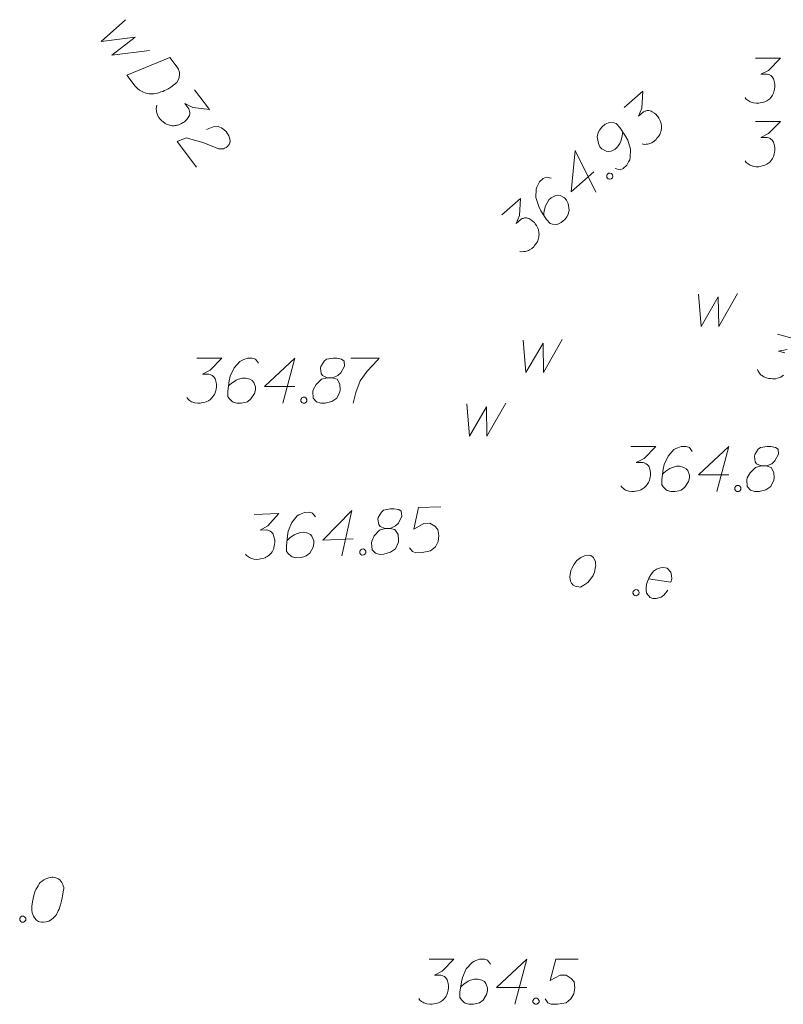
# Model space of a CAD drawing. Header units: metres. Extents: x 5555129 to 5556676, y 5635595 to 5636517.
# Tile 237 of 255: x 5556560 to 5556573, y 5636216 to 5636233. Entities that reach past the tile are written whole.
import ezdxf

# ---------------------------------------------------------------- set-up
doc = ezdxf.new("R2010")
doc.units = ezdxf.units.M
doc.header["$MEASUREMENT"] = 0
for name, color, linetype, lineweight in [('#digitalizacja', 7, 'Continuous', 18), ('#skartowane', 7, 'Continuous', 18), ('#ZUDP', 7, 'Continuous', 18)]:
    doc.layers.add(name, color=color, linetype=linetype, lineweight=lineweight)

msp = doc.modelspace()

# ---------------------------------------------------------------- linework, layer by layer
at = {"layer": '#digitalizacja', "color": 5, "linetype": 'Continuous', "lineweight": 18, "flags": 128}
for points in [[(5556561.615, 5636232.858), (5556561.215, 5636232.496), (5556561.777, 5636232.566), (5556561.39, 5636232.265), (5556562.016, 5636232.348)], [(5556562.358, 5636232.229), (5556562.48, 5636232.069), (5556562.5, 5636232.032), (5556562.506, 5636232.015), (5556562.514, 5636231.984), (5556562.516, 5636231.963), (5556562.517, 5636231.942), (5556562.511, 5636231.9), (5556562.503, 5636231.872), (5556562.474, 5636231.813), (5556562.37, 5636231.734), (5556562.32, 5636231.703), (5556562.293, 5636231.69), (5556562.266, 5636231.677), (5556562.238, 5636231.664), (5556562.208, 5636231.655), (5556562.172, 5636231.643), (5556562.116, 5636231.63), (5556562.09, 5636231.625), (5556562.009, 5636231.624), (5556561.956, 5636231.635), (5556561.904, 5636231.655), (5556561.853, 5636231.683), (5556561.815, 5636231.714), (5556561.779, 5636231.752), (5556561.639, 5636231.936), (5556562.358, 5636232.229)], [(5556562.765, 5636231.692), (5556563.015, 5636231.363), (5556562.737, 5636231.397), (5556562.607, 5636231.461), (5556562.671, 5636231.377), (5556562.68, 5636231.354), (5556562.683, 5636231.341), (5556562.685, 5636231.328), (5556562.688, 5636231.315), (5556562.688, 5636231.286), (5556562.681, 5636231.266), (5556562.674, 5636231.246), (5556562.663, 5636231.23), (5556562.638, 5636231.196), (5556562.613, 5636231.17), (5556562.599, 5636231.159), (5556562.58, 5636231.145), (5556562.548, 5636231.128), (5556562.526, 5636231.118), (5556562.503, 5636231.109), (5556562.486, 5636231.103), (5556562.473, 5636231.1), (5556562.46, 5636231.098), (5556562.447, 5636231.096), (5556562.426, 5636231.094), (5556562.396, 5636231.094), (5556562.371, 5636231.098), (5556562.355, 5636231.1), (5556562.335, 5636231.107), (5556562.314, 5636231.114), (5556562.291, 5636231.126), (5556562.279, 5636231.131), (5556562.244, 5636231.157), (5556562.218, 5636231.182), (5556562.199, 5636231.197), (5556562.174, 5636231.23), (5556562.151, 5636231.271), (5556562.145, 5636231.289), (5556562.139, 5636231.307), (5556562.133, 5636231.324), (5556562.131, 5636231.346), (5556562.13, 5636231.367), (5556562.131, 5636231.405), (5556562.139, 5636231.433)], [(5556562.969, 5636231.032), (5556563.076, 5636231.076), (5556563.161, 5636231.082), (5556563.217, 5636231.057), (5556563.263, 5636231.025), (5556563.293, 5636230.996), (5556563.311, 5636230.972), (5556563.338, 5636230.926), (5556563.35, 5636230.891), (5556563.356, 5636230.873), (5556563.363, 5636230.835), (5556563.355, 5636230.806), (5556563.344, 5636230.782), (5556563.333, 5636230.767), (5556563.318, 5636230.748), (5556563.294, 5636230.73), (5556563.267, 5636230.717), (5556563.249, 5636230.711), (5556563.224, 5636230.706), (5556563.194, 5636230.706), (5556563.169, 5636230.71), (5556562.905, 5636230.813), (5556562.63, 5636230.893), (5556562.478, 5636230.83), (5556562.802, 5636230.402)]]:
    msp.add_lwpolyline(points, dxfattribs=at)
at = {"layer": '#digitalizacja', "color": 36, "linetype": 'Continuous', "lineweight": 18, "true_color": 0x803300, "flags": 128}
msp.add_lwpolyline([(5556572.109, 5636231.161), (5556572.522, 5636231.161), (5556572.327, 5636230.961), (5556572.197, 5636230.896), (5556572.303, 5636230.896), (5556572.327, 5636230.89), (5556572.339, 5636230.884), (5556572.351, 5636230.878), (5556572.362, 5636230.872), (5556572.386, 5636230.854), (5556572.398, 5636230.837), (5556572.41, 5636230.819), (5556572.416, 5636230.801), (5556572.427, 5636230.76), (5556572.433, 5636230.724), (5556572.433, 5636230.707), (5556572.433, 5636230.683), (5556572.427, 5636230.648), (5556572.421, 5636230.624), (5556572.416, 5636230.6), (5556572.41, 5636230.583), (5556572.404, 5636230.571), (5556572.398, 5636230.559), (5556572.392, 5636230.547), (5556572.38, 5636230.53), (5556572.362, 5636230.506), (5556572.345, 5636230.488), (5556572.333, 5636230.476), (5556572.315, 5636230.465), (5556572.297, 5636230.453), (5556572.274, 5636230.441), (5556572.262, 5636230.435), (5556572.221, 5636230.423), (5556572.185, 5636230.417), (5556572.162, 5636230.411), (5556572.12, 5636230.411), (5556572.073, 5636230.417), (5556572.055, 5636230.423), (5556572.038, 5636230.429), (5556572.02, 5636230.435), (5556572.002, 5636230.447), (5556571.984, 5636230.459), (5556571.955, 5636230.482), (5556571.937, 5636230.506)], dxfattribs=at)
at = {"layer": '#digitalizacja', "color": 7, "linetype": 'Continuous', "lineweight": 18, "flags": 128}
msp.add_lwpolyline([(5556571.158, 5636228.29), (5556571.205, 5636227.753), (5556571.489, 5636228.243), (5556571.495, 5636227.753), (5556571.808, 5636228.302)], dxfattribs=at)
at = {"layer": '#skartowane', "color": 36, "linetype": 'Continuous', "lineweight": 18, "true_color": 0x803300, "flags": 128}
for points in [[(5556572.109, 5636232.216), (5556572.522, 5636232.216), (5556572.327, 5636232.015), (5556572.197, 5636231.95), (5556572.303, 5636231.95), (5556572.327, 5636231.944), (5556572.339, 5636231.939), (5556572.351, 5636231.933), (5556572.362, 5636231.927), (5556572.386, 5636231.909), (5556572.398, 5636231.891), (5556572.41, 5636231.874), (5556572.416, 5636231.856), (5556572.427, 5636231.815), (5556572.433, 5636231.779), (5556572.433, 5636231.761), (5556572.433, 5636231.738), (5556572.427, 5636231.702), (5556572.421, 5636231.679), (5556572.416, 5636231.655), (5556572.41, 5636231.637), (5556572.404, 5636231.626), (5556572.398, 5636231.614), (5556572.392, 5636231.602), (5556572.38, 5636231.584), (5556572.362, 5636231.561), (5556572.345, 5636231.543), (5556572.333, 5636231.531), (5556572.315, 5636231.519), (5556572.297, 5636231.508), (5556572.274, 5636231.496), (5556572.262, 5636231.49), (5556572.221, 5636231.478), (5556572.185, 5636231.472), (5556572.162, 5636231.466), (5556572.12, 5636231.466), (5556572.073, 5636231.472), (5556572.055, 5636231.478), (5556572.038, 5636231.484), (5556572.02, 5636231.49), (5556572.002, 5636231.502), (5556571.984, 5636231.513), (5556571.955, 5636231.537), (5556571.937, 5636231.561)], [(5556572.109, 5636231.161), (5556572.522, 5636231.161), (5556572.327, 5636230.961), (5556572.197, 5636230.896), (5556572.303, 5636230.896), (5556572.327, 5636230.89), (5556572.339, 5636230.884), (5556572.351, 5636230.878), (5556572.362, 5636230.872), (5556572.386, 5636230.854), (5556572.398, 5636230.837), (5556572.41, 5636230.819), (5556572.416, 5636230.801), (5556572.427, 5636230.76), (5556572.433, 5636230.724), (5556572.433, 5636230.707), (5556572.433, 5636230.683), (5556572.427, 5636230.648), (5556572.421, 5636230.624), (5556572.416, 5636230.6), (5556572.41, 5636230.583), (5556572.404, 5636230.571), (5556572.398, 5636230.559), (5556572.392, 5636230.547), (5556572.38, 5636230.53), (5556572.362, 5636230.506), (5556572.345, 5636230.488), (5556572.333, 5636230.476), (5556572.315, 5636230.465), (5556572.297, 5636230.453), (5556572.274, 5636230.441), (5556572.262, 5636230.435), (5556572.221, 5636230.423), (5556572.185, 5636230.417), (5556572.162, 5636230.411), (5556572.12, 5636230.411), (5556572.073, 5636230.417), (5556572.055, 5636230.423), (5556572.038, 5636230.429), (5556572.02, 5636230.435), (5556572.002, 5636230.447), (5556571.984, 5636230.459), (5556571.955, 5636230.482), (5556571.937, 5636230.506)]]:
    msp.add_lwpolyline(points, dxfattribs=at)
at = {"layer": '#skartowane', "color": 7, "linetype": 'Continuous', "lineweight": 18, "flags": 128}
for points in [[(5556569.92, 5636231.394), (5556570.231, 5636231.667), (5556570.217, 5636231.387), (5556570.162, 5636231.253), (5556570.242, 5636231.323), (5556570.263, 5636231.334), (5556570.276, 5636231.337), (5556570.289, 5636231.341), (5556570.302, 5636231.344), (5556570.331, 5636231.346), (5556570.352, 5636231.341), (5556570.372, 5636231.335), (5556570.388, 5636231.326), (5556570.424, 5636231.303), (5556570.452, 5636231.28), (5556570.464, 5636231.266), (5556570.48, 5636231.249), (5556570.498, 5636231.218), (5556570.51, 5636231.197), (5556570.521, 5636231.175), (5556570.528, 5636231.158), (5556570.531, 5636231.145), (5556570.535, 5636231.132), (5556570.538, 5636231.119), (5556570.541, 5636231.098), (5556570.543, 5636231.069), (5556570.541, 5636231.044), (5556570.54, 5636231.027), (5556570.535, 5636231.007), (5556570.529, 5636230.986), (5556570.519, 5636230.962), (5556570.514, 5636230.949), (5556570.491, 5636230.913), (5556570.468, 5636230.885), (5556570.454, 5636230.865), (5556570.423, 5636230.838), (5556570.384, 5636230.811), (5556570.367, 5636230.804), (5556570.349, 5636230.797), (5556570.332, 5636230.79), (5556570.311, 5636230.787), (5556570.29, 5636230.784), (5556570.252, 5636230.782), (5556570.223, 5636230.789)], [(5556569.774, 5636230.379), (5556569.852, 5636230.361), (5556569.904, 5636230.383), (5556569.966, 5636230.437), (5556569.995, 5636230.494), (5556570.014, 5636230.526), (5556570.024, 5636230.559), (5556570.025, 5636230.701), (5556569.981, 5636230.851), (5556569.943, 5636230.92), (5556569.848, 5636231.064), (5556569.79, 5636231.131), (5556569.749, 5636231.142), (5556569.682, 5636231.146), (5556569.661, 5636231.144), (5556569.605, 5636231.118), (5556569.547, 5636231.067), (5556569.51, 5636231.02), (5556569.487, 5636230.983), (5556569.474, 5636230.909), (5556569.492, 5636230.799), (5556569.517, 5636230.743), (5556569.548, 5636230.707), (5556569.621, 5636230.669), (5556569.658, 5636230.663), (5556569.705, 5636230.672), (5556569.77, 5636230.705), (5556569.81, 5636230.74), (5556569.847, 5636230.797), (5556569.867, 5636230.837), (5556569.889, 5636230.919), (5556569.896, 5636230.965), (5556569.898, 5636230.99)], [(5556569.419, 5636230.327), (5556569.037, 5636229.992), (5556569.107, 5636230.682), (5556569.451, 5636229.986)], [(5556568.705, 5636230.219), (5556568.626, 5636230.237), (5556568.575, 5636230.215), (5556568.512, 5636230.161), (5556568.484, 5636230.104), (5556568.465, 5636230.072), (5556568.454, 5636230.039), (5556568.453, 5636229.897), (5556568.498, 5636229.747), (5556568.535, 5636229.678), (5556568.63, 5636229.533), (5556568.689, 5636229.467), (5556568.73, 5636229.456), (5556568.796, 5636229.451), (5556568.817, 5636229.454), (5556568.874, 5636229.48), (5556568.931, 5636229.53), (5556568.968, 5636229.578), (5556568.991, 5636229.614), (5556569.004, 5636229.689), (5556568.987, 5636229.799), (5556568.961, 5636229.855), (5556568.93, 5636229.89), (5556568.857, 5636229.929), (5556568.82, 5636229.935), (5556568.773, 5636229.926), (5556568.708, 5636229.892), (5556568.668, 5636229.857), (5556568.631, 5636229.801), (5556568.612, 5636229.761), (5556568.589, 5636229.678), (5556568.582, 5636229.633), (5556568.581, 5636229.608)], [(5556569.638, 5636230.283), (5556569.66, 5636230.303), (5556569.681, 5636230.305), (5556569.71, 5636230.299), (5556569.729, 5636230.277), (5556569.732, 5636230.248), (5556569.726, 5636230.227), (5556569.704, 5636230.208), (5556569.683, 5636230.205), (5556569.654, 5636230.211), (5556569.634, 5636230.233), (5556569.632, 5636230.263), (5556569.638, 5636230.283)], [(5556567.882, 5636229.608), (5556568.193, 5636229.88), (5556568.178, 5636229.601), (5556568.124, 5636229.466), (5556568.204, 5636229.536), (5556568.225, 5636229.548), (5556568.238, 5636229.551), (5556568.251, 5636229.554), (5556568.264, 5636229.558), (5556568.293, 5636229.56), (5556568.314, 5636229.554), (5556568.334, 5636229.549), (5556568.35, 5636229.539), (5556568.386, 5636229.516), (5556568.414, 5636229.493), (5556568.426, 5636229.48), (5556568.441, 5636229.462), (5556568.46, 5636229.432), (5556568.471, 5636229.41), (5556568.483, 5636229.388), (5556568.49, 5636229.371), (5556568.493, 5636229.358), (5556568.496, 5636229.346), (5556568.5, 5636229.333), (5556568.503, 5636229.312), (5556568.505, 5636229.282), (5556568.503, 5636229.257), (5556568.502, 5636229.241), (5556568.497, 5636229.22), (5556568.491, 5636229.2), (5556568.481, 5636229.175), (5556568.476, 5636229.163), (5556568.453, 5636229.127), (5556568.43, 5636229.099), (5556568.416, 5636229.079), (5556568.385, 5636229.052), (5556568.346, 5636229.025), (5556568.328, 5636229.018), (5556568.311, 5636229.01), (5556568.294, 5636229.003), (5556568.273, 5636229), (5556568.252, 5636228.998), (5556568.214, 5636228.996), (5556568.185, 5636229.002)], [(5556571.158, 5636228.29), (5556571.205, 5636227.753), (5556571.489, 5636228.243), (5556571.495, 5636227.753), (5556571.808, 5636228.302)], [(5556572.477, 5636227.621), (5556572.876, 5636227.513)], [(5556568.239, 5636227.524), (5556568.286, 5636226.986), (5556568.57, 5636227.476), (5556568.576, 5636226.986), (5556568.888, 5636227.535)], [(5556572.636, 5636227.37), (5556572.493, 5636227.341), (5556572.596, 5636227.313)], [(5556572.574, 5636226.94), (5556572.551, 5636226.922), (5556572.529, 5636226.909), (5556572.515, 5636226.901), (5556572.494, 5636226.894), (5556572.474, 5636226.888), (5556572.448, 5636226.882), (5556572.435, 5636226.88), (5556572.392, 5636226.879), (5556572.357, 5636226.883), (5556572.332, 5636226.883), (5556572.292, 5636226.894), (5556572.248, 5636226.912), (5556572.233, 5636226.922), (5556572.217, 5636226.933), (5556572.202, 5636226.943), (5556572.188, 5636226.959), (5556572.174, 5636226.975), (5556572.151, 5636227.006), (5556572.14, 5636227.033)], [(5556567.299, 5636226.463), (5556567.347, 5636225.925), (5556567.63, 5636226.415), (5556567.636, 5636225.925), (5556567.949, 5636226.475)], [(5556563.76, 5636224.622), (5556564.173, 5636224.639), (5556563.987, 5636224.43), (5556563.86, 5636224.36), (5556563.966, 5636224.364), (5556563.99, 5636224.359), (5556564.002, 5636224.354), (5556564.014, 5636224.349), (5556564.026, 5636224.343), (5556564.05, 5636224.326), (5556564.063, 5636224.309), (5556564.075, 5636224.292), (5556564.082, 5636224.274), (5556564.095, 5636224.234), (5556564.103, 5636224.199), (5556564.103, 5636224.181), (5556564.104, 5636224.157), (5556564.1, 5636224.122), (5556564.095, 5636224.098), (5556564.09, 5636224.074), (5556564.085, 5636224.056), (5556564.08, 5636224.044), (5556564.074, 5636224.032), (5556564.069, 5636224.02), (5556564.058, 5636224.002), (5556564.041, 5636223.977), (5556564.024, 5636223.959), (5556564.013, 5636223.947), (5556563.995, 5636223.934), (5556563.978, 5636223.922), (5556563.955, 5636223.909), (5556563.944, 5636223.902), (5556563.903, 5636223.889), (5556563.868, 5636223.881), (5556563.844, 5636223.875), (5556563.803, 5636223.873), (5556563.756, 5636223.877), (5556563.738, 5636223.882), (5556563.72, 5636223.887), (5556563.702, 5636223.892), (5556563.683, 5636223.903), (5556563.665, 5636223.914), (5556563.635, 5636223.937), (5556563.616, 5636223.96)], [(5556564.784, 5636224.581), (5556564.734, 5636224.644), (5556564.68, 5636224.66), (5556564.598, 5636224.656), (5556564.54, 5636224.63), (5556564.505, 5636224.617), (5556564.476, 5636224.598), (5556564.386, 5636224.488), (5556564.327, 5636224.344), (5556564.313, 5636224.266), (5556564.296, 5636224.094), (5556564.3, 5636224.006), (5556564.325, 5636223.971), (5556564.374, 5636223.926), (5556564.392, 5636223.915), (5556564.452, 5636223.9), (5556564.529, 5636223.903), (5556564.587, 5636223.917), (5556564.628, 5636223.931), (5556564.685, 5636223.98), (5556564.74, 5636224.077), (5556564.755, 5636224.137), (5556564.753, 5636224.184), (5556564.721, 5636224.26), (5556564.696, 5636224.288), (5556564.654, 5636224.31), (5556564.582, 5636224.325), (5556564.529, 5636224.323), (5556564.465, 5636224.302), (5556564.424, 5636224.283), (5556564.355, 5636224.233), (5556564.321, 5636224.202), (5556564.304, 5636224.183)], [(5556565.408, 5636224.217), (5556564.901, 5636224.196), (5556565.388, 5636224.689), (5556565.219, 5636223.932)], [(5556565.939, 5636224.387), (5556566.021, 5636224.39), (5556566.045, 5636224.397), (5556566.114, 5636224.43), (5556566.165, 5636224.479), (5556566.22, 5636224.594), (5556566.21, 5636224.676), (5556566.168, 5636224.704), (5556566.085, 5636224.718), (5556566.026, 5636224.716), (5556565.914, 5636224.693), (5556565.88, 5636224.662), (5556565.825, 5636224.571), (5556565.82, 5636224.542), (5556565.836, 5636224.454), (5556565.861, 5636224.419), (5556565.939, 5636224.387), (5556565.845, 5636224.36), (5556565.761, 5636224.267), (5556565.717, 5636224.177), (5556565.712, 5636224.147), (5556565.723, 5636224.035), (5556565.778, 5636223.979), (5556565.85, 5636223.958), (5556565.921, 5636223.961), (5556566.032, 5636223.995), (5556566.112, 5636224.051), (5556566.161, 5636224.16), (5556566.165, 5636224.196), (5556566.156, 5636224.29), (5556566.105, 5636224.37), (5556566.021, 5636224.39)], [(5556566.869, 5636224.751), (5556566.497, 5636224.735), (5556566.418, 5636224.377), (5556566.585, 5636224.473), (5556566.686, 5636224.477), (5556566.77, 5636224.428), (5556566.82, 5636224.371), (5556566.836, 5636224.271), (5556566.822, 5636224.17), (5556566.779, 5636224.085), (5556566.699, 5636224.017), (5556566.558, 5636223.987), (5556566.452, 5636223.983), (5556566.398, 5636224.004), (5556566.348, 5636224.067)], [(5556565.551, 5636224.046), (5556565.581, 5636224.047), (5556565.599, 5636224.036), (5556565.617, 5636224.013), (5556565.619, 5636223.984), (5556565.602, 5636223.959), (5556565.585, 5636223.947), (5556565.555, 5636223.946), (5556565.537, 5636223.957), (5556565.518, 5636223.98), (5556565.517, 5636224.009), (5556565.534, 5636224.033), (5556565.551, 5636224.046)], [(5556560.411, 5636218.584), (5556560.399, 5636218.584), (5556560.363, 5636218.578), (5556560.34, 5636218.572), (5556560.322, 5636218.566), (5556560.292, 5636218.555), (5556560.257, 5636218.537), (5556560.228, 5636218.519), (5556560.198, 5636218.496), (5556560.18, 5636218.472), (5556560.163, 5636218.442), (5556560.145, 5636218.413), (5556560.127, 5636218.377), (5556560.115, 5636218.354), (5556560.104, 5636218.318), (5556560.086, 5636218.259), (5556560.068, 5636218.171), (5556560.056, 5636218.1), (5556560.056, 5636218.035), (5556560.062, 5636217.988), (5556560.086, 5636217.935), (5556560.104, 5636217.905), (5556560.133, 5636217.87), (5556560.169, 5636217.846), (5556560.186, 5636217.84), (5556560.222, 5636217.834), (5556560.251, 5636217.834), (5556560.298, 5636217.84), (5556560.34, 5636217.852), (5556560.369, 5636217.87), (5556560.411, 5636217.899), (5556560.428, 5636217.917), (5556560.452, 5636217.941), (5556560.47, 5636217.964), (5556560.481, 5636217.982), (5556560.493, 5636218.011), (5556560.499, 5636218.023), (5556560.511, 5636218.053), (5556560.523, 5636218.088), (5556560.535, 5636218.124), (5556560.541, 5636218.147), (5556560.546, 5636218.165), (5556560.552, 5636218.189), (5556560.564, 5636218.242), (5556560.57, 5636218.271), (5556560.576, 5636218.301), (5556560.582, 5636218.342), (5556560.588, 5636218.395), (5556560.588, 5636218.413), (5556560.582, 5636218.437), (5556560.576, 5636218.46), (5556560.558, 5636218.496), (5556560.541, 5636218.519), (5556560.523, 5636218.537), (5556560.499, 5636218.555), (5556560.476, 5636218.566), (5556560.458, 5636218.572), (5556560.44, 5636218.578), (5556560.411, 5636218.584)], [(5556559.891, 5636217.935), (5556559.921, 5636217.935), (5556559.938, 5636217.923), (5556559.956, 5636217.899), (5556559.956, 5636217.87), (5556559.938, 5636217.846), (5556559.921, 5636217.834), (5556559.891, 5636217.834), (5556559.873, 5636217.846), (5556559.856, 5636217.87), (5556559.856, 5636217.899), (5556559.873, 5636217.923), (5556559.891, 5636217.935)], [(5556566.673, 5636217.217), (5556567.087, 5636217.217), (5556566.892, 5636217.017), (5556566.762, 5636216.952), (5556566.868, 5636216.952), (5556566.892, 5636216.946), (5556566.904, 5636216.94), (5556566.915, 5636216.934), (5556566.927, 5636216.928), (5556566.951, 5636216.91), (5556566.963, 5636216.892), (5556566.974, 5636216.875), (5556566.98, 5636216.857), (5556566.992, 5636216.816), (5556566.998, 5636216.78), (5556566.998, 5636216.763), (5556566.998, 5636216.739), (5556566.992, 5636216.703), (5556566.986, 5636216.68), (5556566.98, 5636216.656), (5556566.974, 5636216.639), (5556566.969, 5636216.627), (5556566.963, 5636216.615), (5556566.957, 5636216.603), (5556566.945, 5636216.585), (5556566.927, 5636216.562), (5556566.91, 5636216.544), (5556566.898, 5636216.532), (5556566.88, 5636216.52), (5556566.862, 5636216.509), (5556566.839, 5636216.497), (5556566.827, 5636216.491), (5556566.785, 5636216.479), (5556566.75, 5636216.473), (5556566.726, 5636216.467), (5556566.685, 5636216.467), (5556566.638, 5636216.473), (5556566.62, 5636216.479), (5556566.602, 5636216.485), (5556566.585, 5636216.491), (5556566.567, 5636216.503), (5556566.549, 5636216.515), (5556566.52, 5636216.538), (5556566.502, 5636216.562)], [(5556567.695, 5636217.135), (5556567.648, 5636217.2), (5556567.595, 5636217.217), (5556567.512, 5636217.217), (5556567.453, 5636217.194), (5556567.417, 5636217.182), (5556567.388, 5636217.164), (5556567.293, 5636217.058), (5556567.228, 5636216.916), (5556567.211, 5636216.839), (5556567.187, 5636216.668), (5556567.187, 5636216.58), (5556567.211, 5636216.544), (5556567.258, 5636216.497), (5556567.276, 5636216.485), (5556567.335, 5636216.467), (5556567.411, 5636216.467), (5556567.47, 5636216.479), (5556567.512, 5636216.491), (5556567.571, 5636216.538), (5556567.63, 5636216.633), (5556567.648, 5636216.692), (5556567.648, 5636216.739), (5556567.618, 5636216.816), (5556567.595, 5636216.845), (5556567.553, 5636216.869), (5556567.482, 5636216.887), (5556567.429, 5636216.887), (5556567.364, 5636216.869), (5556567.323, 5636216.851), (5556567.252, 5636216.804), (5556567.217, 5636216.774), (5556567.199, 5636216.757)], [(5556568.303, 5636216.745), (5556567.795, 5636216.745), (5556568.303, 5636217.217), (5556568.102, 5636216.467)], [(5556569.153, 5636217.217), (5556568.781, 5636217.217), (5556568.687, 5636216.863), (5556568.858, 5636216.952), (5556568.958, 5636216.952), (5556569.041, 5636216.898), (5556569.088, 5636216.839), (5556569.1, 5636216.739), (5556569.083, 5636216.639), (5556569.035, 5636216.556), (5556568.953, 5636216.491), (5556568.811, 5636216.467), (5556568.705, 5636216.467), (5556568.651, 5636216.491), (5556568.604, 5636216.556)], [(5556568.439, 5636216.568), (5556568.468, 5636216.568), (5556568.486, 5636216.556), (5556568.504, 5636216.532), (5556568.504, 5636216.503), (5556568.486, 5636216.479), (5556568.468, 5636216.467), (5556568.439, 5636216.467), (5556568.421, 5636216.479), (5556568.403, 5636216.503), (5556568.403, 5636216.532), (5556568.421, 5636216.556), (5556568.439, 5636216.568)]]:
    msp.add_lwpolyline(points, dxfattribs=at)
at = {"layer": '#skartowane', "color": 5, "linetype": 'Continuous', "lineweight": 18, "flags": 128}
for points in [[(5556562.808, 5636227.223), (5556563.221, 5636227.223), (5556563.026, 5636227.022), (5556562.897, 5636226.957), (5556563.003, 5636226.957), (5556563.026, 5636226.951), (5556563.038, 5636226.945), (5556563.05, 5636226.939), (5556563.062, 5636226.934), (5556563.085, 5636226.916), (5556563.097, 5636226.898), (5556563.109, 5636226.88), (5556563.115, 5636226.863), (5556563.127, 5636226.821), (5556563.133, 5636226.786), (5556563.133, 5636226.768), (5556563.133, 5636226.745), (5556563.127, 5636226.709), (5556563.121, 5636226.685), (5556563.115, 5636226.662), (5556563.109, 5636226.644), (5556563.103, 5636226.632), (5556563.097, 5636226.621), (5556563.091, 5636226.609), (5556563.08, 5636226.591), (5556563.062, 5636226.567), (5556563.044, 5636226.55), (5556563.032, 5636226.538), (5556563.015, 5636226.526), (5556562.997, 5636226.514), (5556562.973, 5636226.502), (5556562.962, 5636226.497), (5556562.92, 5636226.485), (5556562.885, 5636226.479), (5556562.861, 5636226.473), (5556562.82, 5636226.473), (5556562.773, 5636226.479), (5556562.755, 5636226.485), (5556562.737, 5636226.491), (5556562.719, 5636226.497), (5556562.702, 5636226.508), (5556562.684, 5636226.52), (5556562.654, 5636226.544), (5556562.637, 5636226.567)], [(5556563.83, 5636227.14), (5556563.782, 5636227.205), (5556563.729, 5636227.223), (5556563.647, 5636227.223), (5556563.587, 5636227.199), (5556563.552, 5636227.187), (5556563.522, 5636227.17), (5556563.428, 5636227.063), (5556563.363, 5636226.922), (5556563.345, 5636226.845), (5556563.322, 5636226.674), (5556563.322, 5636226.585), (5556563.345, 5636226.55), (5556563.393, 5636226.502), (5556563.41, 5636226.491), (5556563.469, 5636226.473), (5556563.546, 5636226.473), (5556563.605, 5636226.485), (5556563.647, 5636226.497), (5556563.706, 5636226.544), (5556563.765, 5636226.638), (5556563.782, 5636226.697), (5556563.782, 5636226.745), (5556563.753, 5636226.821), (5556563.729, 5636226.851), (5556563.688, 5636226.874), (5556563.617, 5636226.892), (5556563.564, 5636226.892), (5556563.499, 5636226.874), (5556563.458, 5636226.857), (5556563.387, 5636226.81), (5556563.351, 5636226.78), (5556563.334, 5636226.762)], [(5556564.438, 5636226.75), (5556563.93, 5636226.75), (5556564.438, 5636227.223), (5556564.237, 5636226.473)], [(5556564.975, 5636226.898), (5556565.058, 5636226.898), (5556565.081, 5636226.904), (5556565.152, 5636226.934), (5556565.205, 5636226.981), (5556565.264, 5636227.093), (5556565.259, 5636227.176), (5556565.217, 5636227.205), (5556565.135, 5636227.223), (5556565.075, 5636227.223), (5556564.963, 5636227.205), (5556564.928, 5636227.176), (5556564.869, 5636227.087), (5556564.863, 5636227.058), (5556564.875, 5636226.969), (5556564.898, 5636226.934), (5556564.975, 5636226.898), (5556564.881, 5636226.874), (5556564.792, 5636226.786), (5556564.745, 5636226.697), (5556564.739, 5636226.668), (5556564.745, 5636226.556), (5556564.798, 5636226.497), (5556564.869, 5636226.473), (5556564.94, 5636226.473), (5556565.052, 5636226.502), (5556565.135, 5636226.556), (5556565.188, 5636226.662), (5556565.194, 5636226.697), (5556565.188, 5636226.792), (5556565.14, 5636226.874), (5556565.058, 5636226.898)], [(5556565.371, 5636227.223), (5556565.843, 5636227.223), (5556565.814, 5636227.193), (5556565.642, 5636227.01), (5556565.524, 5636226.845), (5556565.453, 5636226.65), (5556565.406, 5636226.473)], [(5556564.574, 5636226.573), (5556564.603, 5636226.573), (5556564.621, 5636226.562), (5556564.639, 5636226.538), (5556564.639, 5636226.508), (5556564.621, 5636226.485), (5556564.603, 5636226.473), (5556564.574, 5636226.473), (5556564.556, 5636226.485), (5556564.538, 5636226.508), (5556564.538, 5636226.538), (5556564.556, 5636226.562), (5556564.574, 5636226.573)], [(5556570.035, 5636225.754), (5556570.448, 5636225.754), (5556570.253, 5636225.554), (5556570.123, 5636225.489), (5556570.23, 5636225.489), (5556570.253, 5636225.483), (5556570.265, 5636225.477), (5556570.277, 5636225.471), (5556570.289, 5636225.465), (5556570.312, 5636225.447), (5556570.324, 5636225.43), (5556570.336, 5636225.412), (5556570.342, 5636225.394), (5556570.354, 5636225.353), (5556570.36, 5636225.317), (5556570.36, 5636225.3), (5556570.36, 5636225.276), (5556570.354, 5636225.241), (5556570.348, 5636225.217), (5556570.342, 5636225.193), (5556570.336, 5636225.176), (5556570.33, 5636225.164), (5556570.324, 5636225.152), (5556570.318, 5636225.14), (5556570.307, 5636225.122), (5556570.289, 5636225.099), (5556570.271, 5636225.081), (5556570.259, 5636225.069), (5556570.242, 5636225.058), (5556570.224, 5636225.046), (5556570.2, 5636225.034), (5556570.188, 5636225.028), (5556570.147, 5636225.016), (5556570.112, 5636225.01), (5556570.088, 5636225.004), (5556570.047, 5636225.004), (5556569.999, 5636225.01), (5556569.982, 5636225.016), (5556569.964, 5636225.022), (5556569.946, 5636225.028), (5556569.929, 5636225.04), (5556569.911, 5636225.052), (5556569.881, 5636225.075), (5556569.864, 5636225.099)], [(5556571.056, 5636225.672), (5556571.009, 5636225.737), (5556570.956, 5636225.754), (5556570.873, 5636225.754), (5556570.814, 5636225.731), (5556570.779, 5636225.719), (5556570.749, 5636225.701), (5556570.655, 5636225.595), (5556570.59, 5636225.453), (5556570.572, 5636225.376), (5556570.549, 5636225.205), (5556570.549, 5636225.117), (5556570.572, 5636225.081), (5556570.619, 5636225.034), (5556570.637, 5636225.022), (5556570.696, 5636225.004), (5556570.773, 5636225.004), (5556570.832, 5636225.016), (5556570.873, 5636225.028), (5556570.933, 5636225.075), (5556570.992, 5636225.17), (5556571.009, 5636225.229), (5556571.009, 5636225.276), (5556570.98, 5636225.353), (5556570.956, 5636225.382), (5556570.915, 5636225.406), (5556570.844, 5636225.424), (5556570.791, 5636225.424), (5556570.726, 5636225.406), (5556570.684, 5636225.388), (5556570.614, 5636225.341), (5556570.578, 5636225.311), (5556570.56, 5636225.294)], [(5556571.665, 5636225.282), (5556571.157, 5636225.282), (5556571.665, 5636225.754), (5556571.464, 5636225.004)], [(5556572.202, 5636225.43), (5556572.285, 5636225.43), (5556572.308, 5636225.436), (5556572.379, 5636225.465), (5556572.432, 5636225.512), (5556572.491, 5636225.624), (5556572.485, 5636225.707), (5556572.444, 5636225.737), (5556572.361, 5636225.754), (5556572.302, 5636225.754), (5556572.19, 5636225.737), (5556572.155, 5636225.707), (5556572.096, 5636225.619), (5556572.09, 5636225.589), (5556572.102, 5636225.5), (5556572.125, 5636225.465), (5556572.202, 5636225.43), (5556572.107, 5636225.406), (5556572.019, 5636225.317), (5556571.972, 5636225.229), (5556571.966, 5636225.199), (5556571.972, 5636225.087), (5556572.025, 5636225.028), (5556572.096, 5636225.004), (5556572.167, 5636225.004), (5556572.279, 5636225.034), (5556572.361, 5636225.087), (5556572.415, 5636225.193), (5556572.421, 5636225.229), (5556572.415, 5636225.323), (5556572.367, 5636225.406), (5556572.285, 5636225.43)], [(5556571.8, 5636225.105), (5556571.83, 5636225.105), (5556571.848, 5636225.093), (5556571.865, 5636225.069), (5556571.865, 5636225.04), (5556571.848, 5636225.016), (5556571.83, 5636225.004), (5556571.8, 5636225.004), (5556571.783, 5636225.016), (5556571.765, 5636225.04), (5556571.765, 5636225.069), (5556571.783, 5636225.093), (5556571.8, 5636225.105)]]:
    msp.add_lwpolyline(points, dxfattribs=at)
at = {"layer": '#ZUDP', "color": 1, "linetype": 'Continuous', "lineweight": 18, "flags": 128}
for points in [[(5556569.324, 5636223.942), (5556569.365, 5636223.936), (5556569.408, 5636223.905), (5556569.444, 5636223.834), (5556569.446, 5636223.804), (5556569.447, 5636223.774), (5556569.443, 5636223.75), (5556569.43, 5636223.663), (5556569.403, 5636223.607), (5556569.363, 5636223.542), (5556569.319, 5636223.489), (5556569.252, 5636223.446), (5556569.193, 5636223.413), (5556569.106, 5636223.427), (5556569.073, 5636223.444), (5556569.042, 5636223.478), (5556569.029, 5636223.51), (5556569.017, 5636223.584), (5556569.033, 5636223.689), (5556569.05, 5636223.722), (5556569.086, 5636223.794), (5556569.115, 5636223.831), (5556569.131, 5636223.853), (5556569.199, 5636223.908), (5556569.263, 5636223.934), (5556569.324, 5636223.942)], [(5556570.327, 5636223.552), (5556570.7, 5636223.494), (5556570.715, 5636223.551), (5556570.712, 5636223.606), (5556570.696, 5636223.662), (5556570.635, 5636223.725), (5556570.577, 5636223.74), (5556570.529, 5636223.736), (5556570.459, 5636223.711), (5556570.412, 5636223.677), (5556570.367, 5636223.618), (5556570.336, 5636223.575), (5556570.297, 5636223.479), (5556570.287, 5636223.415), (5556570.285, 5636223.362), (5556570.295, 5636223.312), (5556570.355, 5636223.237), (5556570.401, 5636223.224), (5556570.448, 5636223.223), (5556570.454, 5636223.222), (5556570.536, 5636223.245), (5556570.583, 5636223.279), (5556570.605, 5636223.306), (5556570.612, 5636223.311), (5556570.649, 5636223.359)], [(5556570.113, 5636223.371), (5556570.142, 5636223.366), (5556570.158, 5636223.352), (5556570.172, 5636223.326), (5556570.167, 5636223.296), (5556570.146, 5636223.276), (5556570.127, 5636223.267), (5556570.097, 5636223.271), (5556570.082, 5636223.286), (5556570.068, 5636223.312), (5556570.073, 5636223.341), (5556570.094, 5636223.362), (5556570.113, 5636223.371)]]:
    msp.add_lwpolyline(points, dxfattribs=at)

doc.saveas('drawing.dxf')
